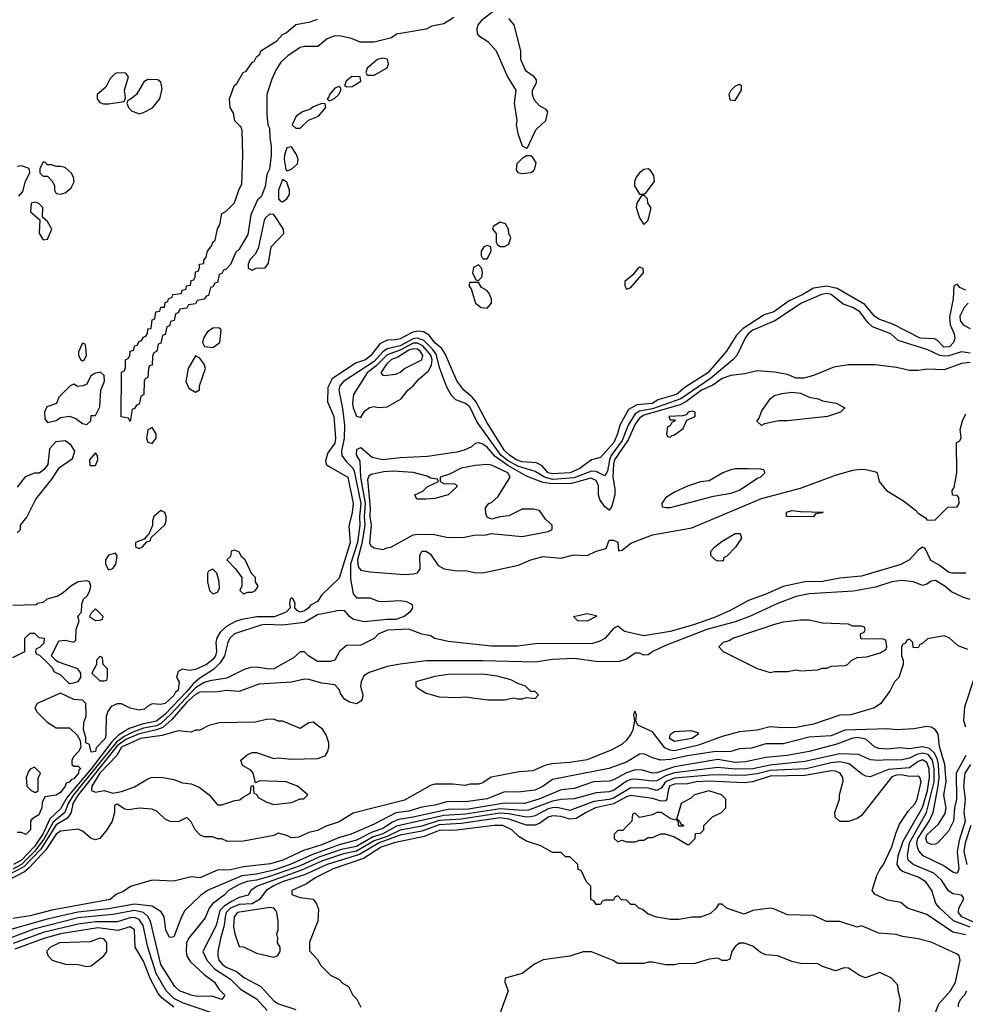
# Model space of a CAD drawing. Header units: inches. Extents: x 2348341 to 2479810, y 460419 to 613669.
# Tile 251 of 256: x 2383022 to 2387367, y 533668 to 538193. Entities that reach past the tile are written whole.
import ezdxf

# ---------------------------------------------------------------- set-up
doc = ezdxf.new("R2010")
doc.units = ezdxf.units.IN
doc.header["$MEASUREMENT"] = 0
doc.layers.add('C3583', color=7, linetype='Continuous')

msp = doc.modelspace()

# ---------------------------------------------------------------- linework, layer by layer
at = {"layer": 'C3583', "color": 2}
for points, elevation in [([(2385203.8, 538236.2), (2385144, 538190), (2385127.3, 538170), (2385122, 538150), (2385124, 538130), (2385130, 538121), (2385172.8, 538092.8), (2385210.5, 538050.5), (2385264, 537930), (2385301, 537870), (2385294, 537810), (2385306, 537730), (2385302.8, 537710), (2385311, 537670), (2385330, 537614), (2385350, 537602), (2385355.3, 537604.7), (2385392.9, 537687.1), (2385439, 537730), (2385448, 537770), (2385440.4, 537780.4), (2385410, 537798), (2385385.6, 537825.6), (2385378, 537850), (2385378, 537870), (2385396.4, 537903.6), (2385396.4, 537916.4), (2385386, 537930), (2385350, 537955.3), (2385344.8, 537964.8), (2385325.2, 538010), (2385324, 538050), (2385294, 538170), (2385270, 538199)], 34), ([(2385015.9, 538204.1), (2384970, 538174), (2384915.9, 538164.1), (2384889.4, 538149.4), (2384753.2, 538126.8), (2384730, 538109.4), (2384650, 538089.3), (2384586, 538090), (2384546.6, 538106.6), (2384498, 538118), (2384470, 538119), (2384434, 538106), (2384392, 538070), (2384330.5, 538069.5), (2384310, 538065.2), (2384253.4, 538026.6), (2384221.4, 537998.6), (2384198, 537962), (2384179.8, 537920.2), (2384158, 537850), (2384156.9, 537756.9), (2384162, 537710), (2384170, 537694), (2384170.7, 537650.7), (2384178, 537610), (2384178, 537570), (2384170, 537506), (2384158, 537482), (2384150, 537426), (2384136, 537390), (2384130, 537378), (2384114.8, 537365.2), (2384083.6, 537296.4), (2384070, 537206), (2384030, 537138), (2384015.3, 537124.7), (2383990, 537068), (2383970, 537046), (2383958, 537042), (2383950, 537026), (2383938, 537022), (2383930, 536986), (2383918, 536982), (2383910, 536966), (2383898, 536962), (2383890, 536926), (2383878, 536922), (2383870, 536908), (2383838, 536902), (2383830, 536888), (2383798, 536882), (2383790, 536868), (2383758, 536862), (2383750, 536846), (2383738, 536842), (2383732, 536810), (2383714, 536806), (2383710, 536786), (2383698, 536782), (2383690, 536746), (2383678, 536742), (2383670, 536706), (2383658, 536702), (2383652, 536670), (2383638, 536662), (2383632.7, 536647.3), (2383630, 536606), (2383618, 536602), (2383614, 536590), (2383611, 536549), (2383598, 536542), (2383594, 536530), (2383592, 536470), (2383578, 536462), (2383570, 536426), (2383558, 536422), (2383550, 536406), (2383538, 536402), (2383530, 536346), (2383522, 536362), (2383487.3, 536367.3), (2383489.3, 536569.3), (2383490, 536574), (2383502, 536578), (2383507.3, 536592.7), (2383508.7, 536630), (2383522, 536638), (2383528, 536652), (2383528.7, 536670), (2383546, 536674), (2383550, 536694), (2383562, 536698), (2383570, 536714), (2383582, 536718), (2383590, 536734), (2383602, 536738), (2383608.4, 536751.6), (2383610, 536772), (2383626, 536774), (2383630, 536814), (2383642, 536818), (2383648, 536850), (2383666, 536854), (2383670, 536871.3), (2383687.3, 536872.7), (2383690, 536894), (2383702, 536898), (2383706, 536910), (2383722, 536918), (2383726, 536930), (2383766, 536934), (2383768, 536950), (2383786, 536954), (2383788, 536970), (2383807.3, 536972.7), (2383810, 536994), (2383822, 536998), (2383828, 537012), (2383830, 537034), (2383842, 537038), (2383848, 537052), (2383848.7, 537070), (2383867.3, 537072.7), (2383867.3, 537087.3), (2383878, 537102), (2383884, 537130), (2383904, 537156), (2383909, 537170), (2383920.4, 537179.6), (2383930, 537232), (2383942, 537250), (2383950, 537302), (2383968.7, 537311.3), (2384009.1, 537350.9), (2384030, 537414), (2384043.1, 537436.9), (2384047, 537570), (2384044, 537684), (2384039, 537699), (2384010, 537728), (2384004, 537764), (2383989.4, 537790), (2383985.2, 537830), (2384007, 537890), (2384019.5, 537900.5), (2384049.4, 537950), (2384062.7, 537957.3), (2384090, 537996), (2384098.6, 538001.4), (2384110, 538022), (2384125.2, 538034.8), (2384130, 538050.8), (2384203.2, 538096.8), (2384230, 538124.7), (2384246.8, 538133.2), (2384290, 538170.6), (2384357.2, 538182.8), (2384390, 538196.3)], 30), ([(2383018, 537382), (2383036.4, 537403.6), (2383048.4, 537451.6), (2383068, 537490), (2383066, 537510), (2383030, 537522), (2383010, 537518)], 34), ([(2387369.5, 536949.5), (2387342, 536962), (2387330, 536978), (2387314, 536970), (2387310.9, 536910.9), (2387293.7, 536826.3), (2387298, 536790), (2387315.5, 536750), (2387319.1, 536730), (2387312.7, 536710), (2387294.9, 536690), (2387268, 536688), (2387238.6, 536718.6), (2387225.8, 536725.8), (2387159, 536730), (2387034.4, 536794.4), (2386970, 536816.4), (2386949.9, 536829.9), (2386904.6, 536884.6), (2386777.5, 536957.5), (2386730, 536968.1), (2386670, 536958.9), (2386620.4, 536930), (2386558.2, 536901.8), (2386487.3, 536850), (2386442.7, 536837.3), (2386345.5, 536774.5), (2386316, 536744), (2386270, 536669.3), (2386183.7, 536570), (2386077.8, 536502.2), (2386040.4, 536470), (2385954.7, 536445.3), (2385930, 536429.2), (2385857, 536423), (2385819, 536401), (2385778.7, 536330), (2385768.2, 536290), (2385751.3, 536250), (2385690, 536181.2), (2385650, 536169.6), (2385594.9, 536130), (2385550.8, 536110), (2385470, 536105.4), (2385449.7, 536110), (2385422.7, 536142.7), (2385397, 536157), (2385330, 536161.8), (2385304.2, 536170), (2385273.3, 536190), (2385250, 536213.6), (2385170, 536340.9), (2385118, 536438), (2385100.1, 536460.1), (2385062, 536490), (2385030, 536533.2), (2384976.9, 536656.9), (2384961.6, 536681.6), (2384930, 536708.4), (2384903.5, 536743.5), (2384878, 536758), (2384850, 536761.7), (2384824.7, 536755.3), (2384770, 536726.4), (2384750, 536721.1), (2384710, 536719.7), (2384676.5, 536703.5), (2384635.3, 536650), (2384610.4, 536630), (2384565.5, 536614.5), (2384457, 536543), (2384437.6, 536502.4), (2384436.3, 536436.3), (2384465.5, 536370), (2384472.4, 536270), (2384470, 536246.6), (2384438, 536202), (2384426.4, 536166.4), (2384430.6, 536150.6), (2384440.5, 536140.5), (2384530, 536090.5), (2384554.6, 535970), (2384550, 535928), (2384534.4, 535865.6), (2384540.4, 535790), (2384490, 535626), (2384410.5, 535549.5), (2384390, 535519), (2384358.5, 535501.5), (2384350.7, 535490), (2384330, 535476), (2384310, 535469.7), (2384297.2, 535477.2), (2384286, 535490), (2384288, 535510), (2384278, 535530), (2384270, 535535.3), (2384264.7, 535530), (2384261, 535510), (2384264.7, 535490), (2384246, 535470), (2384191.1, 535448.9), (2384111.5, 535448.5), (2384043.1, 535436.9), (2384013.1, 535426.9), (2383974, 535406), (2383942.5, 535377.5), (2383927.5, 535352.5), (2383923, 535330), (2383926.4, 535290), (2383922, 535270), (2383910, 535252), (2383880.7, 535230), (2383830, 535207.3), (2383802.7, 535202.7), (2383770, 535208), (2383750, 535198), (2383742, 535170), (2383754, 535150), (2383750.4, 535110), (2383738, 535102), (2383730, 535087), (2383690, 535049.6), (2383670, 535045.2), (2383630, 535048), (2383610, 535038), (2383596, 535024), (2383570, 535019), (2383530, 535029.2), (2383490, 535048.7), (2383470, 535048.7), (2383442.8, 535037.2), (2383426.8, 535013.2), (2383418.8, 534990), (2383418, 534910), (2383414, 534890), (2383373.4, 534846.6), (2383370, 534829.2), (2383350, 534826), (2383342, 534862), (2383326, 534870), (2383326, 534894), (2383315.3, 534930), (2383316.4, 534963.6), (2383327.3, 534992.7), (2383326, 535050), (2383310, 535066), (2383270, 535068), (2383210, 535098), (2383102, 535050), (2383092, 535030), (2383102, 535010), (2383146.4, 534966.4), (2383190, 534938), (2383250, 534938), (2383285.4, 534905.4), (2383299.6, 534879.6), (2383302, 534850), (2383292, 534830), (2383270, 534806), (2383262, 534790), (2383262, 534770), (2383270, 534762), (2383290, 534762), (2383302, 534750), (2383294, 534746), (2383292.4, 534730), (2383270, 534703.7), (2383259.8, 534700.2), (2383248.4, 534688.4), (2383235.3, 534684.7), (2383230.7, 534670), (2383210, 534641.2), (2383190, 534629.3), (2383138, 534622), (2383125.4, 534594.6), (2383122.8, 534570), (2383110, 534538), (2383079.6, 534520.4), (2383072, 534510), (2383072, 534470), (2383050, 534448), (2383030, 534458), (2383010, 534458)], 34), ([(2387390, 536660.7), (2387350, 536666.6), (2387290, 536648.9), (2387270, 536646.2), (2387250, 536649.8), (2387195.2, 536675.2), (2387058.9, 536718.9), (2387025.2, 536750), (2386940.9, 536780.9), (2386920.3, 536800.3), (2386881.6, 536850), (2386850, 536869.7), (2386806.3, 536886.3), (2386750, 536929.7), (2386730, 536934), (2386705.5, 536930), (2386614.4, 536890), (2386491.2, 536808.8), (2386390, 536766.4), (2386369.2, 536750), (2386355.2, 536730), (2386316.5, 536650), (2386298.9, 536630), (2386196.2, 536543.8), (2386059.1, 536450), (2385930, 536405.4), (2385870, 536394), (2385850, 536381.1), (2385817.6, 536330), (2385790, 536258.7), (2385740.1, 536190), (2385731.7, 536170), (2385722.1, 536117.9), (2385710, 536096.3), (2385670, 536116.2), (2385650, 536118.6), (2385570, 536087.2), (2385470, 536080.4), (2385432.6, 536090), (2385390, 536115.9), (2385310, 536141.5), (2385266, 536166), (2385234.5, 536190), (2385123.9, 536343.9), (2385090, 536413.5), (2385070, 536429.7), (2385026.6, 536446.6), (2385005.3, 536465.3), (2384984.8, 536504.8), (2384952.9, 536590), (2384935.2, 536655.2), (2384918.8, 536678.8), (2384878.9, 536718.9), (2384850, 536728.8), (2384830, 536726.4), (2384770, 536694.7), (2384710, 536680.6), (2384690, 536666.3), (2384650, 536621.9), (2384509.5, 536530.5), (2384492.9, 536510), (2384487.9, 536490), (2384505.7, 536405.7), (2384514.2, 536330), (2384512.3, 536270), (2384500.2, 536210), (2384502.6, 536190), (2384522.1, 536162.1), (2384551.8, 536131.8), (2384558.3, 536118.3), (2384589.5, 535970), (2384582.6, 535910), (2384584.6, 535870), (2384573.3, 535790), (2384542.4, 535690), (2384542.6, 535622.6), (2384553.7, 535553.7), (2384570, 535536), (2384630, 535536.3), (2384670, 535520.7), (2384690, 535518.8), (2384770, 535524), (2384799.1, 535519.1), (2384825.4, 535505.4), (2384826.8, 535490), (2384814, 535470), (2384787.7, 535450), (2384750, 535436.9), (2384710, 535436.9), (2384605.4, 535425.4), (2384555.6, 535435.6), (2384537.2, 535450), (2384516.2, 535476.2), (2384490, 535478.4), (2384390, 535457.6), (2384330, 535423.1), (2384230, 535409.7), (2384150, 535413.6), (2384130, 535410.7), (2384009.5, 535370.5), (2383987.9, 535350), (2383978.5, 535330), (2383962.9, 535270), (2383943.2, 535236.7), (2383912.7, 535207.3), (2383850, 535167.4), (2383819, 535141), (2383790, 535104.7), (2383690, 535001.3), (2383650, 534969.3), (2383585, 534955), (2383524.5, 534935.5), (2383475.8, 534904.2), (2383445.7, 534874.3), (2383350.1, 534750), (2383240, 534620), (2383210, 534566.2), (2383160.3, 534519.7), (2383130, 534453.1), (2383090, 534392.3), (2383030.8, 534330), (2382993.1, 534310)], 38), ([(2387379.5, 536890), (2387361.7, 536870), (2387341.3, 536830), (2387342.7, 536810), (2387356.4, 536790), (2387390, 536773.4)], 38), ([(2387390, 536616.9), (2387350, 536613.6), (2387270, 536583.7), (2387190, 536586.6), (2387150, 536580.9), (2387110, 536580.9), (2387050, 536594.5), (2386953.2, 536606.8), (2386830, 536607.3), (2386763.4, 536596.6), (2386670, 536558.4), (2386625.6, 536545.6), (2386590, 536545.2), (2386550, 536562.7), (2386490, 536572.7), (2386410, 536579), (2386354.4, 536565.6), (2386290, 536558), (2386250, 536544.2), (2386206.5, 536513.5), (2386154.9, 536490), (2386082.9, 536437.1), (2386056.4, 536423.6), (2385890, 536375.5), (2385870, 536362.3), (2385850, 536334.3), (2385818, 536262), (2385754.4, 536170), (2385749.6, 536150), (2385747.2, 536090), (2385757.2, 536037.2), (2385756.3, 536010), (2385742.4, 535957.6), (2385730, 535939.3), (2385710, 535953.6), (2385687.7, 535987.7), (2385682, 536010), (2385681.2, 536050), (2385670, 536076), (2385645.9, 536085.9), (2385558, 536062), (2385470, 536059.9), (2385426.2, 536066.2), (2385350, 536095.7), (2385264.5, 536144.5), (2385206.3, 536186.3), (2385170, 536228.2), (2385150, 536242.9), (2385131, 536249), (2385114.8, 536245.2), (2385098, 536230), (2385064.7, 536215.3), (2385030, 536206), (2384895.2, 536184.8), (2384770, 536179.7), (2384690, 536169.7), (2384640.9, 536180.9), (2384590, 536226), (2384570, 536218), (2384567.5, 536192.5), (2384584.1, 536164.1), (2384587.9, 536090), (2384608.7, 535970), (2384604.8, 535910), (2384607.4, 535870), (2384594.2, 535785.8), (2384573.4, 535710), (2384577.7, 535677.7), (2384590, 535663.8), (2384630, 535654.9), (2384790, 535643.8), (2384830, 535645.5), (2384849.4, 535650.6), (2384862.7, 535670), (2384860.7, 535730), (2384870, 535750.6), (2384890, 535750.6), (2384910, 535737.3), (2384945.2, 535685.2), (2384972, 535670), (2385030, 535659.3), (2385070, 535661.6), (2385110, 535652.7), (2385150, 535650.4), (2385314.2, 535685.8), (2385370, 535710.8), (2385425.4, 535725.4), (2385510, 535718), (2385566.3, 535733.7), (2385629, 535731), (2385670, 535751), (2385717.2, 535762.8), (2385730, 535800.7), (2385750, 535801), (2385770, 535791.3), (2385772.7, 535752.7), (2385790, 535754.8), (2385830, 535787.3), (2385930, 535825.5), (2386110, 535858), (2386430, 535992.2), (2386610, 536040.4), (2386770, 536099.1), (2386850, 536122), (2386886.8, 536126.8), (2386910, 536126), (2386955.3, 536115.3), (2386962, 536110), (2386971.3, 536070), (2387004.7, 536030), (2387082.5, 535982.5), (2387138.8, 535938.8), (2387150, 535924.7), (2387183.6, 535903.6), (2387190, 535894), (2387227.3, 535892.7), (2387287.3, 535952.7), (2387330, 535954), (2387338, 535970), (2387336.4, 535996.4), (2387330, 536006), (2387307.3, 536007.3), (2387306, 536030), (2387316.4, 536043.6), (2387328, 536110), (2387326, 536250), (2387342, 536258), (2387347.3, 536272.7), (2387344, 536310), (2387354, 536350), (2387370, 536382)], 42), ([(2383010, 535834), (2383026, 535850), (2383026, 535870), (2383054, 535906), (2383095.3, 535990), (2383170, 536082), (2383204.5, 536135.5), (2383264, 536176), (2383275.3, 536210), (2383258, 536238), (2383230, 536257.2), (2383187.5, 536252.5), (2383158.8, 536221.2), (2383150.7, 536149.3), (2383134.4, 536125.6), (2383110.7, 536109.3), (2383090, 536109.2), (2383047.5, 536092.5), (2383010, 536044)], 34), ([(2387370, 535649.2), (2387306, 535650), (2387290, 535653.2), (2387246.5, 535686.5), (2387208.1, 535708.1), (2387182, 535762), (2387170, 535768.7), (2387150, 535755.3), (2387110.7, 535710), (2387070, 535689.7), (2386890, 535635.8), (2386790, 535626.9), (2386710, 535611.1), (2386629.7, 535609.7), (2386530, 535588.2), (2386450, 535552.8), (2386370, 535524), (2386290, 535478.9), (2386214.7, 535445.3), (2386114, 535410), (2386010, 535380.9), (2385890, 535361.5), (2385801.1, 535381.1), (2385770, 535405.2), (2385750, 535395.3), (2385710, 535349.4), (2385684.7, 535335.3), (2385653.4, 535326.6), (2385390, 535325.1), (2385310, 535314), (2385190, 535313.6), (2384990, 535335.1), (2384930, 535349.3), (2384910, 535361.2), (2384869.4, 535369.4), (2384810, 535392.3), (2384713, 535387), (2384671, 535370), (2384650, 535348.7), (2384590, 535319), (2384523.5, 535316.5), (2384492, 535290), (2384470, 535248.7), (2384450, 535244), (2384390, 535244), (2384348.7, 535268.7), (2384330, 535288), (2384310, 535288), (2384279.8, 535260.2), (2384190.3, 535209.7), (2384167.6, 535207.6), (2384110, 535217), (2384084.1, 535215.9), (2384053.2, 535206.8), (2383973, 535167), (2383894.9, 535154.9), (2383870, 535146.3), (2383830, 535121.6), (2383717.8, 535002.2), (2383670, 534958.8), (2383650, 534947.6), (2383590, 534936.4), (2383541.9, 534918.1), (2383501.3, 534898.7), (2383466.9, 534873.1), (2383269.6, 534630), (2383243.8, 534590), (2383228.7, 534550), (2383175.9, 534504.1), (2383133, 534427), (2383090.5, 534369.5), (2383030.3, 534309.7), (2382990.6, 534289.4)], 42), ([(2387390, 535528.7), (2387358, 535538), (2387303.6, 535563.6), (2387272.7, 535590), (2387230, 535615.1), (2387210, 535613.2), (2387190, 535599), (2387170, 535593.2), (2387129.4, 535609.4), (2387075.5, 535615.5), (2387030, 535609.4), (2386954.9, 535585.1), (2386853.5, 535566.5), (2386650, 535555.1), (2386590, 535542.4), (2386507.8, 535512.2), (2386374.8, 535450), (2386310, 535425.1), (2386178.8, 535390), (2385990, 535317.6), (2385930.5, 535289.5), (2385910, 535273.2), (2385890, 535272.3), (2385870, 535282), (2385850, 535281.6), (2385810, 535254.5), (2385776.3, 535243.7), (2385682, 535242), (2385570, 535256.9), (2385470, 535253), (2385390, 535239.7), (2385150, 535246.6), (2384890, 535246), (2384770, 535231.6), (2384710, 535219.6), (2384627.1, 535192.9), (2384602.9, 535177.1), (2384590.4, 535150), (2384588.5, 535130), (2384598.7, 535090), (2384594.9, 535070), (2384590, 535061.2), (2384570, 535049.4), (2384536.6, 535056.6), (2384514, 535070), (2384495.5, 535095.5), (2384490, 535114), (2384470, 535136.2), (2384410, 535143.6), (2384350, 535161.1), (2384330, 535162), (2384270, 535147.8), (2384121.1, 535138.9), (2384030, 535106), (2383970, 535109.6), (2383930, 535103.5), (2383850, 535103.1), (2383830, 535092.2), (2383790, 535055.7), (2383722.2, 534977.8), (2383679.4, 534940.6), (2383650, 534928.6), (2383570, 534911.3), (2383510, 534885), (2383470, 534855.9), (2383291, 534630), (2383266.1, 534590), (2383257.8, 534550), (2383248, 534532), (2383238.5, 534521.5), (2383190, 534492.5), (2383118.9, 534381.1), (2383040.7, 534299.3), (2382970, 534263.4)], 46), ([(2382990, 535262), (2383046, 535290), (2383046, 535350), (2383070, 535374), (2383090, 535374), (2383110, 535354), (2383134, 535350), (2383132.7, 535327.3), (2383112.7, 535307.3), (2383098, 535302), (2383094, 535290), (2383098, 535278), (2383112.7, 535272.7), (2383143.6, 535243.6), (2383172.7, 535212.7), (2383178, 535198), (2383210, 535182), (2383245.4, 535145.4), (2383250, 535142), (2383270, 535144.7), (2383290, 535152), (2383302, 535170), (2383302, 535190), (2383289.1, 535209.1), (2383200.4, 535240.4), (2383187.3, 535247.3), (2383168, 535270), (2383202, 535338), (2383230, 535342), (2383270, 535332), (2383279, 535341), (2383282, 535390), (2383295.3, 535430), (2383288.7, 535451.3), (2383306, 535470), (2383307.3, 535507.3), (2383315.3, 535530), (2383333.2, 535546.8), (2383344, 535570), (2383349, 535590), (2383342, 535610), (2383330, 535614), (2383290, 535609.5), (2383256.3, 535590), (2383221.6, 535558.4), (2383196.8, 535543.2), (2383146, 535530), (2383130, 535514), (2383102, 535510), (2383096.9, 535503.1), (2382990, 535501.1)], 34), ([(2387379, 535299), (2387334.6, 535314.6), (2387292.5, 535352.5), (2387270, 535362), (2387192.7, 535347.3), (2387170, 535326), (2387158, 535322), (2387150, 535306), (2387127.3, 535307.3), (2387126, 535330), (2387110, 535346), (2387098, 535342), (2387092.7, 535327.3), (2387078, 535322), (2387074, 535310), (2387074, 535270), (2387082, 535250), (2387082, 535230), (2387062, 535170), (2387042, 535150), (2387022, 535110), (2386978, 535050), (2386950.4, 535029.6), (2386841.1, 534998.9), (2386790, 534996.2), (2386670, 534956), (2386590, 534939.5), (2386530, 534938), (2386470, 534943.7), (2386410, 534927), (2386330, 534920.5), (2386250, 534899.3), (2386140.7, 534859.3), (2386030, 534832.7), (2386010, 534835.1), (2385986.6, 534846.6), (2385930, 534919.3), (2385862, 534950), (2385852.7, 534970), (2385856, 534996), (2385850, 535013.2), (2385844.7, 535010), (2385842, 534998), (2385846.8, 534970), (2385838.8, 534930), (2385830.7, 534910), (2385810, 534881.2), (2385790, 534862.7), (2385742.8, 534837.2), (2385630, 534792), (2385550, 534779.6), (2385466.4, 534773.6), (2385434.4, 534765.6), (2385379.9, 534740.1), (2385316.6, 534736.6), (2385204.7, 534715.3), (2385188.5, 534711.5), (2385150, 534685.2), (2385130, 534679.3), (2385090, 534679.3), (2385070, 534673.2), (2385010, 534679.3), (2384930, 534679), (2384910, 534674), (2384790, 534605.6), (2384554.4, 534545.6), (2384490, 534506.6), (2384430, 534486.6), (2384390, 534466), (2384350, 534457.2), (2384304.5, 534435.5), (2384270, 534433.2), (2384250, 534444), (2384210, 534454), (2384190, 534444), (2384050, 534417.2), (2383976.4, 534416.4), (2383950, 534428), (2383930, 534428), (2383910, 534438), (2383870, 534438), (2383850, 534446), (2383828, 534470), (2383810, 534506), (2383790, 534526), (2383750, 534506), (2383712.7, 534507.3), (2383690, 534518), (2383653.6, 534553.6), (2383630, 534565.2), (2383570.6, 534569.4), (2383522, 534562), (2383505.2, 534565.2), (2383470, 534588), (2383458, 534582), (2383458, 534550), (2383446, 534510), (2383422.8, 534470), (2383390.4, 534429.6), (2383370, 534423.7), (2383349.5, 534429.5), (2383310, 534464), (2383290, 534472.7), (2383210, 534462.9), (2383190, 534449.6), (2383142.4, 534377.6), (2383065.6, 534294.4), (2383044.1, 534275.9), (2382964.7, 534235.3)], 50), ([(2387370, 534942), (2387360.7, 534970), (2387364.4, 535035.6), (2387409.3, 535170)], 50), ([(2387369.4, 534810.6), (2387324.2, 534730), (2387326, 534610), (2387317.1, 534570), (2387312.7, 534510), (2387290, 534464), (2387240.7, 534410), (2387230, 534404.2), (2387210, 534402.6), (2387191.3, 534411.3), (2387185.6, 534430), (2387190, 534446.8), (2387244.4, 534495.6), (2387275.1, 534544.9), (2387279.3, 534570), (2387268.8, 534628.8), (2387278.3, 534690), (2387273.5, 534770), (2387247.8, 534852.2), (2387242.7, 534910), (2387230, 534929), (2387210, 534941.2), (2387190, 534945.2), (2387130, 534934), (2387050, 534929.2), (2387010, 534933.2), (2386813, 534927), (2386750, 534902), (2386650, 534895.1), (2386530, 534864.7), (2386450, 534864.7), (2386384.9, 534844.9), (2386330, 534842), (2386290, 534829.7), (2386210, 534828.8), (2386090.2, 534809.8), (2386012.3, 534792.3), (2385968, 534790), (2385930, 534800.9), (2385890, 534819.5), (2385870, 534817), (2385810, 534781.1), (2385729, 534751), (2385470, 534701.3), (2385427.7, 534670), (2385390, 534651.5), (2385310, 534642.9), (2385250, 534643.6), (2385170, 534612.3), (2385070, 534597.7), (2384990, 534599.8), (2384930, 534583.5), (2384870, 534573.7), (2384810, 534555.1), (2384750, 534547.2), (2384650, 534495.1), (2384544.9, 534450), (2384486.7, 534433.3), (2384410, 534401.2), (2384325.9, 534374.1), (2384230.5, 534330), (2384174, 534314), (2384050, 534299.8), (2383990, 534286.3), (2383930, 534284.5), (2383850, 534249.6), (2383810, 534253.2), (2383730, 534233.2), (2383630, 534239), (2383531.1, 534208.9), (2383495.3, 534184.7), (2383466.4, 534173.6), (2383438, 534150), (2383170, 534100.9), (2383070, 534074.8), (2382990, 534062.3)], 54), ([(2387390.3, 534770), (2387365.4, 534730), (2387359, 534670), (2387366.8, 534610), (2387359.8, 534550), (2387365.8, 534510), (2387339.3, 534420.7), (2387329.2, 534370), (2387337.6, 534290), (2387330, 534269.2), (2387310, 534274.5), (2387265, 534305), (2387172.7, 534350), (2387153.5, 534373.5), (2387147.3, 534390), (2387144.1, 534410), (2387148.3, 534430), (2387200.3, 534510), (2387218.5, 534550), (2387242.8, 534670), (2387247.1, 534710), (2387244.3, 534770), (2387237.9, 534797.9), (2387224, 534824), (2387203.1, 534843.1), (2387170, 534851.8), (2387110, 534842), (2387066.7, 534846.7), (2387010, 534841), (2386970, 534843), (2386950, 534851.5), (2386910, 534885.7), (2386870, 534893.6), (2386846, 534890), (2386776.4, 534863.6), (2386650, 534829.8), (2386549.1, 534810.9), (2386450, 534801.7), (2386357.5, 534782.5), (2386310, 534779.4), (2386230, 534792.7), (2386030, 534759.8), (2385950, 534732.3), (2385930, 534729.8), (2385883.6, 534743.6), (2385850, 534745.3), (2385810, 534730.9), (2385750, 534699.1), (2385730, 534693.7), (2385658, 534690), (2385570, 534659.1), (2385510, 534653.7), (2385408, 534610), (2385341, 534590), (2385250, 534591.7), (2385084.1, 534564.1), (2384990, 534563.2), (2384830, 534527.2), (2384763, 534517), (2384734.7, 534505.3), (2384690, 534475.9), (2384641.8, 534458.2), (2384570, 534421.8), (2384490, 534401.2), (2384364.7, 534355.3), (2384264.9, 534310), (2384190, 534284.4), (2384110, 534265.6), (2384042.1, 534257.9), (2383887.3, 534192.7), (2383852.5, 534167.5), (2383781.1, 534098.9), (2383764.9, 534070), (2383730, 533978), (2383723.6, 533976.4), (2383710, 533975.3), (2383693.2, 534010), (2383685.6, 534070), (2383672.2, 534092.2), (2383630, 534119.1), (2383550, 534128.4), (2383430, 534107.1), (2383288.4, 534091.6), (2383142.1, 534057.9), (2382910, 533990.9)], 58), ([(2387418.6, 534038.6), (2387351.6, 534070), (2387335.4, 534090), (2387336.9, 534110), (2387358, 534150), (2387358, 534158), (2387349.3, 534169.3), (2387310, 534176.2), (2387290, 534189.4), (2387258, 534238), (2387222.9, 534270), (2387127, 534310), (2387105.1, 534330), (2387101.5, 534350), (2387109.9, 534410), (2387188.5, 534550), (2387223.4, 534690), (2387224.5, 534750), (2387216.5, 534790), (2387195.6, 534815.6), (2387170, 534822.3), (2387144.2, 534815.8), (2387110, 534799.3), (2387070.2, 534789.8), (2387010, 534792.1), (2386968.5, 534788.5), (2386931.1, 534791.1), (2386876.3, 534816.3), (2386790, 534819.3), (2386630, 534783.1), (2386470, 534766.7), (2386390, 534750.6), (2386310, 534749), (2386230, 534756.8), (2386030, 534731.9), (2385990, 534718.5), (2385950, 534694.8), (2385930, 534693.2), (2385850, 534703.1), (2385830, 534700.3), (2385808.9, 534691.1), (2385750.4, 534650), (2385730, 534643.5), (2385670, 534640.4), (2385570, 534612), (2385510, 534608.7), (2385470, 534601), (2385359.5, 534560.5), (2385330, 534558.1), (2385230, 534565.9), (2385070, 534540.9), (2384970, 534535), (2384753.8, 534486.2), (2384690, 534450.5), (2384643.6, 534436.4), (2384570, 534393.2), (2384500.9, 534379.1), (2384396.3, 534343.7), (2384310, 534303.8), (2384170, 534254.9), (2384110, 534238.3), (2384067.6, 534232.4), (2384030, 534218.9), (2383981.6, 534190), (2383962, 534170), (2383909.1, 534130.9), (2383892.2, 534110), (2383874.4, 534065.6), (2383797.6, 533970), (2383789, 533950), (2383787.4, 533910), (2383790.3, 533890), (2383804.7, 533864.7), (2383870, 533804.9), (2383916.3, 533770), (2383937.3, 533737.3), (2383964.7, 533710), (2383950, 533689.3), (2383905.2, 533705.2), (2383835.8, 533704.2), (2383810.4, 533709.6), (2383756, 533730), (2383734, 533750), (2383670.9, 533850), (2383623.5, 534050), (2383610.7, 534070.7), (2383589.9, 534089.9), (2383550, 534099.1), (2383450, 534080.3), (2383290, 534065.6), (2383087.3, 534012.7), (2382972.7, 533970)], 62), ([(2387390, 534022.9), (2387312, 534052), (2387249.4, 534110), (2387231.5, 534131.5), (2387213.6, 534190), (2387185.1, 534230), (2387150, 534252.4), (2387078.8, 534278.8), (2387067.1, 534287.1), (2387054, 534310), (2387058.2, 534350), (2387081.9, 534418.1), (2387170, 534572.2), (2387192.8, 534650), (2387201.9, 534710), (2387200.2, 534750), (2387190, 534779.7), (2387170, 534790.7), (2387150, 534784.2), (2387110, 534755.3), (2387013.4, 534746.6), (2386930, 534712.7), (2386910, 534716), (2386890, 534726.6), (2386832.5, 534772.5), (2386790, 534781.6), (2386750, 534777.3), (2386636, 534750), (2386470, 534742.7), (2386410, 534726.4), (2386350, 534718.6), (2386210, 534721.7), (2386030, 534707.2), (2385989.3, 534690.7), (2385970, 534660.7), (2385950, 534651), (2385910, 534661.8), (2385830, 534662.2), (2385750, 534615.8), (2385730, 534608.7), (2385660.4, 534599.6), (2385550, 534558.5), (2385492.1, 534572.1), (2385470, 534571.3), (2385450, 534566.5), (2385390, 534534.6), (2385370, 534528.8), (2385350, 534528.1), (2385270, 534543.2), (2385230, 534545.9), (2385050, 534519.2), (2384950, 534511.8), (2384870, 534486.1), (2384770, 534468.2), (2384710, 534439.7), (2384650, 534419.7), (2384570, 534371.5), (2384510, 534358.8), (2384412.9, 534327.1), (2384316.5, 534283.5), (2384112.4, 534210), (2384084.4, 534190), (2384071.2, 534168.8), (2384030, 534159.2), (2383997.9, 534142.1), (2383961, 534119), (2383941.5, 534098.5), (2383924, 534030), (2383863, 533910), (2383882, 533870), (2383917.4, 533830), (2383990, 533783.1), (2384037.1, 533737.1), (2384110, 533692.4), (2384158.5, 533638.5)], 66), ([(2387370, 533986.6), (2387310, 533999.6), (2387190, 534079.7), (2387102, 534110), (2387070, 534135.3), (2387010, 534146.6), (2386990, 534155.1), (2386952.9, 534172.9), (2386939, 534190), (2386960.1, 534259.9), (2386973.4, 534286.6), (2386990, 534306.8), (2387030, 534391), (2387047, 534453), (2387064.1, 534495.9), (2387104, 534556), (2387136.3, 534590), (2387146, 534610), (2387163.6, 534690), (2387158, 534710), (2387150, 534717), (2387110, 534714.2), (2387070, 534722.3), (2387050, 534721.1), (2387030, 534712.9), (2386890, 534535.3), (2386870, 534522), (2386830, 534508), (2386790, 534508), (2386768.4, 534528.4), (2386768, 534550), (2386788.7, 534610), (2386789, 534630), (2386806.3, 534693.7), (2386804.5, 534710), (2386792.3, 534730), (2386770, 534739.7), (2386750, 534740.4), (2386630, 534719.8), (2386470, 534716.8), (2386390, 534690.7), (2386350, 534686), (2386190, 534693.3), (2386130, 534689.8), (2386090, 534681.1), (2386030, 534679.1), (2386008.4, 534670), (2386001, 534650), (2385996.1, 534610), (2385990, 534603.5), (2385970, 534600.7), (2385930, 534613.1), (2385830, 534626.8), (2385810, 534620.7), (2385750, 534589), (2385668.2, 534570), (2385624.4, 534550), (2385578.9, 534521.1), (2385550, 534518.8), (2385510, 534531.6), (2385470, 534533.8), (2385450, 534528.2), (2385410, 534499.1), (2385389.2, 534490.8), (2385350, 534491.7), (2385270, 534518.8), (2385230, 534524.9), (2385050, 534498.8), (2384950, 534493.2), (2384870, 534464.2), (2384770, 534445.5), (2384673.1, 534410), (2384583.6, 534356.4), (2384434.4, 534310), (2384330, 534262.2), (2384228.4, 534230), (2384190, 534212.8), (2384154, 534190), (2384124.2, 534150), (2384090.4, 534130), (2384030, 534127.1), (2383990.2, 534110), (2383971.1, 534090), (2383965.5, 534070), (2383961.8, 534030), (2383943.9, 533970), (2383932.6, 533910), (2383931.5, 533890), (2383936.9, 533870), (2383953.7, 533850), (2383970, 533839.1), (2384018.3, 533818.3), (2384055.5, 533790), (2384130.2, 533750.2), (2384190, 533683.1), (2384211, 533670), (2384290, 533644.4)], 70), ([(2387229.5, 533630), (2387245.1, 533670), (2387298.7, 533730), (2387321.3, 533770), (2387343.6, 533870), (2387338, 533890), (2387330, 533898), (2387210, 533953.2), (2387150, 533969), (2387079, 533979), (2387048.9, 533988.9), (2386970, 533994), (2386890, 534028), (2386870, 534022), (2386790, 534048), (2386728.9, 534048.9), (2386670, 534075.3), (2386550, 534079.3), (2386490, 534105.2), (2386470, 534109.2), (2386390, 534099), (2386350, 534082), (2386269.3, 534109.3), (2386250, 534128), (2386232.7, 534127.3), (2386222, 534110), (2386195.3, 534084.7), (2386150, 534068.7), (2386111.6, 534068.4), (2386050, 534058), (2386010, 534058), (2385948.9, 534068.9), (2385910, 534082), (2385883.1, 534103.1), (2385866, 534110), (2385850, 534126), (2385830, 534126), (2385810, 534146), (2385787.3, 534147.3), (2385770, 534166), (2385758, 534162), (2385750, 534146), (2385710, 534146), (2385698, 534142), (2385690, 534126), (2385670, 534126), (2385662, 534142), (2385646, 534150), (2385646, 534210), (2385626, 534230), (2385602, 534282), (2385587.3, 534287.3), (2385586, 534310), (2385550, 534346), (2385530, 534346), (2385510, 534366), (2385470, 534366), (2385416.5, 534396.5), (2385350, 534418), (2385317.6, 534437.6), (2385282.7, 534470), (2385242, 534490), (2385202, 534490), (2385030, 534468.2), (2384950, 534467.1), (2384881, 534439), (2384743, 534410), (2384682, 534390), (2384601.9, 534338.1), (2384462.4, 534290), (2384382, 534250), (2384339.2, 534220.8), (2384272, 534190), (2384272.7, 534172.7), (2384310, 534158), (2384370, 534151), (2384386, 534130), (2384395.3, 534104.7), (2384391, 534050), (2384352.7, 533952.7), (2384352.7, 533912.7), (2384390, 533874), (2384405.4, 533845.4), (2384450, 533802), (2384490, 533782), (2384505.4, 533765.4), (2384532, 533750), (2384552, 533710), (2384570.9, 533690.9), (2384590, 533654)], 74), ([(2387392.5, 534490), (2387365.5, 534410), (2387359.8, 534370), (2387374.5, 534310)], 62), ([(2383899.5, 533630), (2383770, 533674.8), (2383730, 533695.1), (2383694.5, 533730), (2383649.3, 533809.3), (2383610.8, 533930), (2383589.8, 534030), (2383570, 534058), (2383550, 534066), (2383530, 534065.5), (2383470, 534046), (2383370, 534046.5), (2383290, 534036), (2383130, 533997.9), (2382992.2, 533947.8)], 66), ([(2383730, 533654.2), (2383676.2, 533696.2), (2383657.4, 533717.4), (2383622.9, 533782.9), (2383590, 533866.6), (2383551.8, 533930), (2383549.6, 534009.6), (2383530, 534023.6), (2383473.8, 534006.2), (2383380.6, 534019.4), (2383210, 533991.2), (2383133, 533970), (2382999.7, 533920.4)], 70), ([(2387062, 533630), (2387068.4, 533688.4), (2387058, 533730), (2387056.4, 533756.4), (2387028.4, 533788.4), (2386974.6, 533814.6), (2386908.9, 533788.9), (2386880.2, 533800.2), (2386830, 533834), (2386810, 533835.3), (2386770, 533822), (2386710, 533842), (2386690, 533854), (2386610, 533855.3), (2386570, 533864), (2386506, 533890), (2386450, 533895.3), (2386425.2, 533905.2), (2386390, 533935.3), (2386350, 533949), (2386330, 533949), (2386310, 533934), (2386294.8, 533910), (2386284.7, 533875.3), (2386271.6, 533868.4), (2386250, 533868.7), (2386230, 533879), (2386190, 533875.3), (2386125.4, 533854.6), (2386050, 533854), (2386030, 533848.7), (2385990, 533848.7), (2385930, 533862), (2385910, 533862), (2385890, 533855.3), (2385770, 533855.3), (2385749.1, 533869.1), (2385650, 533909.2), (2385610.6, 533909.4), (2385550, 533889.3), (2385427.5, 533872.5), (2385387.5, 533852.5), (2385330, 533808.7), (2385252, 533788), (2385251.3, 533770), (2385266, 533730), (2385216, 533590)], 78), ([(2387336, 533656), (2387335.1, 533670), (2387344.5, 533690), (2387363.7, 533710), (2387374, 533730)], 70)]:
    msp.add_lwpolyline(points, dxfattribs=dict(at, elevation=elevation))
for points, elevation in [([(2384690, 538017), (2384666, 538010), (2384618, 537970), (2384612, 537950), (2384618, 537938), (2384650, 537938), (2384710, 537972), (2384717.2, 537990), (2384711.7, 538011.7)], 34), ([(2383470, 537948.7), (2383456.9, 537943.1), (2383436.9, 537923.1), (2383417.3, 537882.7), (2383378, 537850), (2383378, 537830), (2383390, 537812), (2383406.4, 537806.4), (2383430, 537806), (2383502, 537818), (2383507.3, 537832.7), (2383504, 537870), (2383522, 537930), (2383510, 537948)], 34), ([(2383610, 537918), (2383591.6, 537908.4), (2383558, 537850), (2383530, 537826), (2383518, 537822), (2383514, 537810), (2383522, 537790), (2383534.8, 537774.8), (2383570, 537761), (2383590, 537766), (2383632, 537788), (2383666, 537830), (2383676, 537876), (2383670, 537906), (2383656.4, 537916.4)], 34), ([(2384547.5, 537932.5), (2384522, 537910), (2384514, 537890), (2384525.4, 537885.4), (2384550, 537886.8), (2384588.7, 537910), (2384586, 537930)], 34), ([(2384490, 537886), (2384470, 537878), (2384444.7, 537850), (2384442, 537838), (2384434, 537830), (2384442, 537822), (2384450, 537822), (2384470, 537832), (2384488, 537850), (2384498, 537870), (2384498, 537878)], 34), ([(2386330, 537895.3), (2386310, 537888), (2386290, 537868), (2386281, 537850), (2386284.7, 537824.7), (2386310, 537822), (2386338, 537870), (2386338, 537890)], 34), ([(2384410, 537808), (2384370, 537793.2), (2384357.3, 537782.7), (2384322, 537770), (2384292, 537750), (2384274, 537710), (2384290, 537694), (2384310, 537694), (2384349, 537731), (2384395.3, 537750), (2384428, 537790), (2384426, 537806)], 34), ([(2384270, 537609), (2384250, 537604), (2384238, 537570), (2384236.5, 537550), (2384244.5, 537504.5), (2384250, 537498), (2384270, 537506), (2384299, 537530), (2384301.2, 537550), (2384294.2, 537574.2)], 34), ([(2385370, 537568), (2385350, 537568), (2385330, 537555.3), (2385306.8, 537530), (2385302.8, 537502.8), (2385311.1, 537491.1), (2385330, 537486), (2385370, 537491.3), (2385382, 537498), (2385388.7, 537510), (2385394.6, 537534.6), (2385380.4, 537560.4)], 34), ([(2383138, 537538), (2383130, 537538), (2383114, 537510), (2383114, 537490), (2383130, 537474), (2383150, 537474), (2383172, 537450), (2383182, 537430), (2383182, 537410), (2383190, 537394), (2383210, 537392), (2383230, 537398), (2383258.9, 537421.1), (2383272.1, 537447.9), (2383269.2, 537470), (2383259, 537490), (2383230, 537513.2), (2383210, 537519), (2383190, 537518), (2383170, 537526), (2383150, 537526)], 34), ([(2385910, 537508), (2385890, 537504), (2385870, 537489), (2385854.8, 537470), (2385847.3, 537450), (2385846.8, 537430), (2385870, 537392), (2385890, 537392), (2385900.4, 537399.6), (2385938, 537450), (2385936.4, 537476.4), (2385920.4, 537500.4)], 34), ([(2384230, 537458), (2384211, 537410), (2384211.3, 537370), (2384219.6, 537359.6), (2384230, 537356), (2384248.7, 537370), (2384262, 537390), (2384262, 537410), (2384250, 537446)], 34), ([(2385890, 537386), (2385878, 537382), (2385858, 537350), (2385854.8, 537330), (2385870, 537282), (2385890, 537252), (2385910, 537272), (2385922, 537322), (2385922, 537330), (2385908, 537350), (2385906, 537370)], 34), ([(2383094.6, 537354.6), (2383074, 537350), (2383071.3, 537310), (2383114, 537274), (2383112, 537210), (2383130, 537182), (2383150, 537184.7), (2383168.7, 537230), (2383150, 537266), (2383126, 537286), (2383128, 537330), (2383110, 537348)], 34), ([(2384170, 537299), (2384150, 537280.9), (2384144.6, 537270), (2384118, 537142), (2384103.7, 537116.3), (2384079.1, 537090), (2384071, 537070), (2384071.6, 537051.6), (2384090, 537042), (2384109.1, 537050.9), (2384150, 537052), (2384165.2, 537074.8), (2384178, 537150), (2384235.3, 537210), (2384234, 537230), (2384190, 537298)], 34), ([(2385230, 537262), (2385198, 537242), (2385194, 537230), (2385211.1, 537211.1), (2385211.3, 537170), (2385218, 537158), (2385230, 537151.3), (2385250, 537151.3), (2385270, 537162), (2385279, 537190), (2385268.7, 537210), (2385268, 537230), (2385254.6, 537254.6)], 34), ([(2385170, 537155.3), (2385154, 537150), (2385142, 537130), (2385142, 537110), (2385150, 537094), (2385170, 537094), (2385188, 537130), (2385186, 537150)], 34), ([(2385130, 537066), (2385106.4, 537053.6), (2385102, 537030), (2385118, 536998), (2385130, 536994), (2385146, 537010), (2385148, 537030), (2385146, 537050)], 34), ([(2385870, 537055.3), (2385862, 537050), (2385838.8, 537021.2), (2385802, 536990), (2385802, 536970), (2385810, 536954), (2385830, 536962), (2385888, 537030), (2385886, 537050)], 34), ([(2385130, 536986), (2385090, 536986), (2385086, 536970), (2385096, 536956), (2385116, 536890), (2385142, 536870), (2385170, 536866.8), (2385189, 536890), (2385189, 536910), (2385178, 536938), (2385168.9, 536948.9), (2385143.1, 536963.1)], 34), ([(2383936.4, 536776.4), (2383910, 536775.3), (2383883.5, 536756.5), (2383866, 536730), (2383862, 536710), (2383871.6, 536691.6), (2383910, 536687.3), (2383942, 536710), (2383948, 536768)], 34), ([(2383310, 536706), (2383292.7, 536667.3), (2383292, 536650), (2383302, 536630), (2383310, 536624.7), (2383318, 536630), (2383328, 536650), (2383326, 536690), (2383322, 536702)], 34), ([(2384850, 536706.9), (2384830, 536706.1), (2384770, 536674.3), (2384722, 536658), (2384708.9, 536651.1), (2384658.7, 536601.3), (2384618.8, 536570), (2384555.5, 536470), (2384550.6, 536430), (2384553.4, 536410), (2384570, 536371.3), (2384590, 536364.7), (2384606.3, 536393.7), (2384629.3, 536410.7), (2384650, 536414.8), (2384670, 536410.8), (2384710, 536414), (2384774, 536450), (2384805.2, 536490), (2384829.7, 536510.3), (2384857.2, 536542.8), (2384900.7, 536579.3), (2384914.4, 536605.6), (2384916.8, 536630), (2384911.1, 536651.1), (2384874.4, 536694.4)], 42), ([(2383830, 536648), (2383796, 536590), (2383784.7, 536530), (2383799.6, 536499.6), (2383830, 536482), (2383847.3, 536492.7), (2383848, 536510), (2383875.3, 536590), (2383868.7, 536610), (2383850, 536638)], 34), ([(2384830, 536681.1), (2384810, 536673.9), (2384758.6, 536641.4), (2384730, 536631.5), (2384706.7, 536610), (2384680.7, 536570), (2384690, 536558.8), (2384697.3, 536557.3), (2384750, 536564), (2384770, 536573.4), (2384789.7, 536590.3), (2384869.3, 536630), (2384874.8, 536650), (2384862.6, 536670), (2384850, 536678.8)], 46), ([(2383393.2, 536573.2), (2383370, 536569), (2383358, 536562), (2383347.3, 536552.7), (2383330, 536518), (2383314, 536510), (2383288, 536508), (2383270, 536518), (2383254, 536510), (2383202, 536458), (2383190.8, 536429.2), (2383146.8, 536413.2), (2383136, 536390), (2383138, 536358), (2383150, 536342), (2383190, 536351.3), (2383210, 536364.7), (2383250.8, 536370.8), (2383279.8, 536359.8), (2383310, 536338), (2383330, 536332), (2383348, 536350), (2383350, 536374), (2383370, 536374), (2383390, 536414), (2383395.1, 536490), (2383411.3, 536531.3), (2383410, 536558)], 34), ([(2386430, 536328), (2386408.4, 536348.4), (2386419, 536361), (2386430, 536392), (2386470, 536451.3), (2386490, 536466), (2386525.6, 536474.4), (2386570, 536481), (2386610, 536476), (2386650, 536458.8), (2386690.5, 536450.5), (2386710, 536441), (2386774, 536430), (2386814, 536410), (2386794, 536390), (2386734, 536370), (2386550.5, 536349.5), (2386510, 536349.3), (2386443.6, 536336.4)], 42), ([(2386113.2, 536393.2), (2386094, 536390), (2386083.6, 536376.4), (2386066.8, 536373.2), (2386004.7, 536370), (2386010, 536354), (2386030, 536354), (2386034, 536350), (2386018, 536342), (2386010, 536326), (2385998, 536322), (2385994, 536290), (2385998, 536278), (2386010, 536274), (2386018, 536282), (2386030, 536284.7), (2386070, 536314), (2386087.3, 536352.7), (2386126, 536370), (2386126, 536390)], 46), ([(2383630, 536319), (2383610, 536308.7), (2383604.9, 536270), (2383610, 536251.3), (2383630, 536246), (2383649, 536270), (2383649, 536290)], 34), ([(2383370, 536202), (2383342, 536170), (2383344.7, 536144.7), (2383370, 536144), (2383381.2, 536170), (2383379, 536190)], 34), ([(2385170, 536149.3), (2385115.3, 536144.7), (2385050, 536132.3), (2384996, 536104), (2384954, 536090), (2384954, 536070), (2384970, 536062), (2385019.6, 536059.6), (2385030, 536054), (2385030, 536046), (2384990, 536009), (2384930, 535993.2), (2384889.5, 535989.5), (2384846, 535990), (2384838, 536010), (2384874, 536026), (2384894.6, 536045.4), (2384946, 536070), (2384942, 536082), (2384910, 536086), (2384894.8, 536094.8), (2384830, 536111.5), (2384737.7, 536117.7), (2384695.2, 536115.2), (2384637.3, 536102.7), (2384625.5, 536094.5), (2384619.9, 536080.1), (2384631.5, 535950), (2384630.3, 535910), (2384636.5, 535870), (2384628.9, 535788.9), (2384634.8, 535774.8), (2384650, 535766), (2384690, 535758.8), (2384710, 535766), (2384730, 535771), (2384830, 535824.9), (2384851.5, 535828.5), (2384926.6, 535826.6), (2384990, 535812.7), (2385065.6, 535814.4), (2385110, 535824.7), (2385165.4, 535825.4), (2385188, 535832), (2385330, 535817.3), (2385450, 535841), (2385468, 535850), (2385468, 535870), (2385438, 535898), (2385410, 535938), (2385383.1, 535943.1), (2385330, 535944), (2385270, 535912.7), (2385230, 535908.7), (2385190, 535898), (2385170, 535906), (2385163.1, 535923.1), (2385162, 535950), (2385178, 535970), (2385190, 535974.8), (2385219.3, 536000.7), (2385276, 536090), (2385265.2, 536110), (2385190, 536146)], 46), ([(2386310, 536129), (2386290, 536124), (2386252, 536110), (2386190, 536074), (2386150, 536068.7), (2386090, 536048.7), (2386030, 536022), (2385990, 535995.3), (2385972, 535970), (2385974, 535954), (2385991.6, 535951.6), (2386011.6, 535951.6), (2386070, 535966.8), (2386210, 536002.8), (2386290, 536017.3), (2386330, 536030.8), (2386413.2, 536086.8), (2386426, 536090), (2386446, 536110), (2386442, 536122), (2386427.3, 536127.3), (2386368.9, 536128.9)], 46), ([(2383670, 535938), (2383638, 535910), (2383631.3, 535890), (2383632, 535868), (2383614, 535826), (2383610, 535826), (2383594, 535806), (2383554, 535790), (2383554, 535770), (2383570, 535762), (2383586, 535770), (2383606, 535794), (2383622, 535798), (2383626, 535814), (2383688.9, 535871.1), (2383695.3, 535890), (2383695.3, 535910), (2383688.7, 535928.7)], 34), ([(2386670, 535909), (2386549.1, 535909.1), (2386546, 535910), (2386546, 535930), (2386570, 535938), (2386610, 535932), (2386714, 535930), (2386710, 535926), (2386678, 535922)], 38), ([(2386230, 535704), (2386218, 535710), (2386198, 535730), (2386198, 535750), (2386215.3, 535770), (2386250, 535796), (2386310, 535831), (2386332, 535832), (2386338, 535810), (2386310.6, 535769.4), (2386270, 535726), (2386258, 535722), (2386254, 535706), (2386250, 535706)], 38), ([(2383462, 535742), (2383430, 535731.5), (2383416.4, 535710), (2383416.3, 535690), (2383430, 535664.7), (2383450, 535671.3), (2383464, 535690), (2383469, 535729)], 34), ([(2384010, 535755.3), (2383994, 535750), (2383990, 535726), (2383974, 535710), (2384011.3, 535671.3), (2384042, 535630), (2384042, 535590), (2384034, 535570), (2384050, 535554), (2384070, 535562), (2384090, 535562), (2384106, 535570), (2384118, 535590), (2384106, 535610), (2384106, 535630), (2384087.3, 535647.3), (2384058, 535710), (2384043.1, 535723.1), (2384030, 535746)], 34), ([(2383910, 535668), (2383890, 535658), (2383884.7, 535650), (2383884.7, 535610), (2383894, 535570), (2383910, 535554), (2383930, 535562), (2383940.4, 535579.6), (2383939, 535610), (2383928, 535650)], 34), ([(2383370, 535486), (2383350, 535466), (2383342, 535450), (2383370, 535432), (2383390, 535434), (2383402, 535438), (2383406, 535450)], 34), ([(2385630, 535429.3), (2385586, 535430), (2385566, 535450), (2385630, 535464.7), (2385670, 535454), (2385670.5, 535449.5)], 38), ([(2386650, 535433.2), (2386610, 535433.2), (2386530, 535424), (2386490, 535412.7), (2386302, 535350), (2386282, 535338), (2386254, 535330), (2386234, 535310), (2386254, 535290), (2386411.1, 535211.1), (2386470, 535192), (2386490, 535198), (2386550, 535198), (2386590, 535204.7), (2386610, 535201), (2386690, 535204.7), (2386710, 535212), (2386730, 535212), (2386750, 535222), (2386814.6, 535225.4), (2386826, 535230), (2386846, 535250), (2386870, 535262), (2386914.6, 535265.4), (2386976.4, 535283.6), (2387002, 535298), (2387006, 535310), (2387002, 535342), (2386990, 535346), (2386887.3, 535347.3), (2386886, 535370), (2386902, 535378), (2386906, 535390), (2386902, 535402), (2386890, 535406), (2386850, 535406), (2386830, 535415.3), (2386710, 535419)], 50), ([(2383390, 535266), (2383374, 535250), (2383374, 535230), (2383354, 535190), (2383390, 535154), (2383410, 535154), (2383422, 535158), (2383426, 535170), (2383426, 535210), (2383406, 535230), (2383402, 535262)], 34), ([(2385150, 535184.5), (2384990, 535183.7), (2384930, 535174.5), (2384842, 535150), (2384842, 535130), (2384850, 535122), (2384890, 535098), (2384950, 535081), (2385030, 535077.3), (2385070, 535080.7), (2385172.9, 535067.1), (2385250, 535067.3), (2385290, 535076), (2385310, 535071.3), (2385330, 535071.3), (2385350, 535078), (2385390, 535074), (2385406, 535090), (2385390, 535106), (2385370, 535106), (2385346, 535130), (2385310, 535142), (2385278.6, 535158.6), (2385215.3, 535175.3)], 50), ([(2384190, 534978), (2384156.4, 534976.4), (2384104.7, 534964.7), (2383938, 534962), (2383890.9, 534949.1), (2383850, 534928), (2383830, 534928), (2383810, 534918), (2383750, 534924), (2383677.2, 534902.8), (2383577.3, 534890), (2383490.3, 534850), (2383468.1, 534811.9), (2383390.2, 534730), (2383353, 534670), (2383351, 534651), (2383370, 534642.8), (2383410.6, 534650.6), (2383450, 534638), (2383490, 534646), (2383550, 534666.8), (2383610, 534704.7), (2383626, 534710), (2383670, 534711), (2383730, 534701), (2383770, 534686), (2383810, 534681), (2383846.4, 534666.4), (2383892, 534630), (2383930, 534584.7), (2383950, 534584.7), (2384010, 534604.7), (2384032.9, 534607.1), (2384050, 534622), (2384082, 534638), (2384086, 534670), (2384094, 534674), (2384098, 534638), (2384112, 534632), (2384118, 534618), (2384156.9, 534596.9), (2384190, 534586), (2384270, 534596), (2384310, 534612), (2384327.3, 534612.7), (2384346, 534630), (2384298, 534670), (2384246, 534690), (2384124.7, 534695.3), (2384106, 534686), (2384095.3, 534730), (2384083.1, 534743.1), (2384045.6, 534765.6), (2384038, 534790), (2384066.3, 534813.7), (2384090, 534824.7), (2384110, 534824.7), (2384190, 534798), (2384210, 534801), (2384270, 534794.8), (2384390, 534798), (2384426, 534810), (2384438, 534830), (2384442, 534850), (2384442, 534870), (2384430, 534906), (2384412.9, 534932.9), (2384370, 534964), (2384350, 534962), (2384310, 534935.3), (2384250, 534962), (2384230, 534968.7), (2384210, 534968.7)], 50), ([(2386030, 534875.1), (2386008.4, 534890), (2386012.3, 534910), (2386030, 534921.3), (2386105.5, 534925.5), (2386136.3, 534916.3), (2386141, 534910), (2386110, 534888.8)], 46), ([(2383090, 534758), (2383070, 534748), (2383062, 534738), (2383052, 534710), (2383054, 534670), (2383074, 534650), (2383090, 534642), (2383098, 534642), (2383106, 534650), (2383107.3, 534707.3), (2383118, 534730)], 34), ([(2386188.4, 534648.4), (2386122, 534630), (2386105.4, 534614.6), (2386062, 534590), (2386042, 534522), (2386054, 534510), (2386058, 534498), (2386074, 534490), (2386070, 534486), (2386050, 534486), (2386047.3, 534507.3), (2386038, 534518), (2386030, 534515.3), (2386010, 534521.2), (2385970, 534549), (2385950, 534549), (2385930, 534539), (2385870, 534526), (2385850, 534546), (2385838, 534542), (2385834, 534510), (2385812.7, 534487.3), (2385792.7, 534467.3), (2385770, 534466), (2385754, 534450), (2385754, 534430), (2385770, 534414), (2385790, 534422), (2385810, 534414), (2385850, 534414), (2385870, 534422), (2385890, 534422), (2385910, 534434), (2385930, 534434), (2385968.4, 534451.6), (2385988.4, 534451.6), (2386030, 534438), (2386090, 534402), (2386098, 534402), (2386126, 534430), (2386127.3, 534452.7), (2386150, 534454), (2386166, 534470), (2386166, 534490), (2386206, 534530), (2386246, 534550), (2386266, 534570), (2386266, 534610), (2386246, 534630)], 74), ([(2384171.9, 534111.9), (2384022, 534090), (2384007.4, 534070), (2384004.8, 534024.8), (2384010, 533992), (2384030, 533934), (2384050, 533932), (2384110, 533902), (2384190, 533884.7), (2384206, 533890), (2384218, 533910), (2384218, 533930), (2384206, 533950), (2384208, 533972), (2384204, 533990), (2384209.2, 534010), (2384209.2, 534050), (2384204, 534090), (2384198.6, 534098.6), (2384189.3, 534109.3)], 74), ([(2383390, 533972), (2383345.2, 533954.8), (2383204.7, 533950), (2383162.8, 533930), (2383144.7, 533910), (2383152, 533890), (2383171.1, 533871.1), (2383185.4, 533865.4), (2383231.6, 533851.6), (2383290, 533851.3), (2383330, 533842), (2383350, 533844.7), (2383408, 533890), (2383422, 533910), (2383422, 533950), (2383408.9, 533968.9)], 74)]:
    msp.add_lwpolyline(points, close=True, dxfattribs=dict(at, elevation=elevation))

doc.saveas('drawing.dxf')
